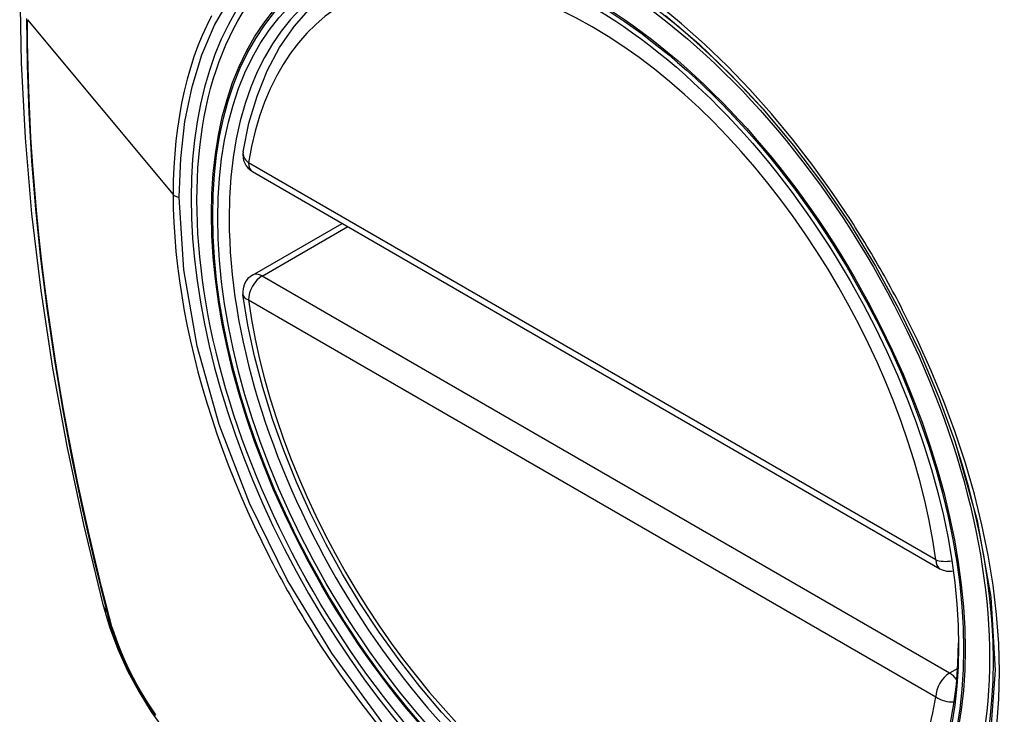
# Model space of a CAD drawing. Header units: inches. Extents: x 378.5 to 447.1, y 142.6 to 213.3.
# Tile 60 of 112: x 378.99 to 379.591, y 190.963 to 191.387. Entities that reach past the tile are written whole.
import ezdxf

# ---------------------------------------------------------------- set-up
doc = ezdxf.new("R2010")
doc.units = ezdxf.units.IN
doc.header["$MEASUREMENT"] = 0
doc.layers.add('Visible Edges(ANSI)', color=7, linetype='Continuous', lineweight=25)
doc.layers.add('Visible Tangent Edges(ANSI)', color=7, linetype='Continuous', lineweight=25)

msp = doc.modelspace()

# ---------------------------------------------------------------- linework, layer by layer
at = {"layer": 'Visible Edges(ANSI)'}
for p, q in [((379.13193, 191.29426), (379.55167, 191.05192)), ((379.13193, 191.23113), (379.1866, 191.26269))]:
    msp.add_line(p, q, dxfattribs=at)
at = {"layer": 'Visible Edges(ANSI)', "flags": 128}
for points in [[(379.04383, 191.73797), (379.03098, 191.69991), (379.01992, 191.66073), (379.01063, 191.62049), (379.00307, 191.57927), (378.99723, 191.53713), (378.99308, 191.49413), (378.99061, 191.45034), (378.98979, 191.40581), (378.9906, 191.36062), (378.99303, 191.31481), (378.99705, 191.26845), (379.00264, 191.22162), (379.00979, 191.17437), (379.01847, 191.12677), (379.02866, 191.07889), (379.04034, 191.03081)], [(379.12618, 191.30639), (379.12978, 191.32387), (379.1347, 191.34036), (379.14095, 191.35576), (379.14852, 191.36995), (379.15737, 191.38285), (379.16749, 191.39433), (379.1788, 191.40427), (379.19121, 191.41259)], [(379.44361, 191.33251), (379.46234, 191.31021), (379.4801, 191.28672), (379.49684, 191.2621), (379.51241, 191.2366), (379.5267, 191.21037), (379.53965, 191.18358), (379.55111, 191.15646), (379.56106, 191.12908)], [(379.2611, 190.94965), (379.24741, 190.96441), (379.23418, 190.97997), (379.22146, 190.99625), (379.2093, 191.01318), (379.19776, 191.03068), (379.18689, 191.04867), (379.17674, 191.06708), (379.16736, 191.08583), (379.15878, 191.10482), (379.15104, 191.12398), (379.14418, 191.14321), (379.13823, 191.16245), (379.13323, 191.1816), (379.12919, 191.20057), (379.12614, 191.2193)], [(379.04034, 191.03081), (379.04458, 191.01651), (379.04972, 191.00279), (379.05571, 190.98959), (379.06251, 190.97687), (379.07012, 190.96462), (379.07857, 190.95283), (379.08788, 190.94152), (379.09814, 190.9307)]]:
    msp.add_lwpolyline(points, dxfattribs=at)
at = {"layer": 'Visible Edges(ANSI)'}
for centre, start, end in [((379.13784, 191.30448), 170.71815, 240), ((379.13784, 191.22091), 120, 187.82827), ((379.55758, 191.06215), 240, 281.23954)]:
    msp.add_arc(centre, 0.01181, start, end, dxfattribs=at)
msp.add_ellipse((379.33692, 191.1353), major_axis=(0.15994, -0.27703), ratio=0.57735, dxfattribs=at)
msp.add_ellipse((379.3404, 191.13731), major_axis=(0.15748, -0.27276), ratio=0.57735, start_param=2.363977, end_param=7.060801, dxfattribs=at)
at = {"layer": 'Visible Tangent Edges(ANSI)'}
for p, q in [((378.99454, 191.38698), (379.08349, 191.28031)), ((379.54923, 191.05733), (379.12949, 191.29966)), ((379.13784, 191.23055), (379.19006, 191.2607)), ((379.55758, 190.98821), (379.13784, 191.23055)), ((379.12949, 191.21608), (379.54923, 190.97375)), ((379.04386, 191.02468), (379.04374, 191.02514)), ((379.56257, 190.99109), (379.55758, 190.98821))]:
    msp.add_line(p, q, dxfattribs=at)
at = {"layer": 'Visible Tangent Edges(ANSI)', "flags": 128}
for points in [[(379.08723, 191.27873), (379.0881, 191.30231), (379.09071, 191.32481), (379.09506, 191.34598), (379.10109, 191.3656), (379.10876, 191.38357), (379.11805, 191.39982)], [(379.49742, 191.26437), (379.486, 191.28143), (379.47408, 191.29801), (379.4617, 191.31403), (379.44884, 191.32949), (379.43556, 191.34435), (379.42192, 191.35852), (379.408, 191.37195), (379.39386, 191.38455), (379.37956, 191.39625)], [(378.99391, 191.38768), (378.99426, 191.35915), (378.99529, 191.33023), (378.99701, 191.30091), (378.99942, 191.27125), (379.00252, 191.24127), (379.00629, 191.21101), (379.01075, 191.1805), (379.01588, 191.14977), (379.02167, 191.11887), (379.02812, 191.08784), (379.03521, 191.05667), (379.04296, 191.02538)], [(379.04374, 191.02514), (379.03978, 191.04078), (379.03598, 191.05639), (379.03233, 191.07197), (379.02886, 191.08751), (379.02554, 191.10302), (379.02239, 191.11851), (379.0194, 191.13396), (379.01658, 191.14937), (379.01392, 191.16474), (379.01143, 191.18007), (379.00911, 191.19533), (379.00696, 191.21055), (379.00498, 191.2257), (379.00317, 191.24078), (379.00153, 191.25579), (379.00006, 191.27073), (378.99877, 191.28559), (378.99764, 191.30036), (378.99669, 191.31504), (378.99592, 191.32963), (378.99531, 191.34413), (378.99488, 191.35851), (378.99463, 191.37279), (378.99454, 191.38698)], [(379.10697, 191.38944), (379.10399, 191.38347), (379.1012, 191.3773), (379.09862, 191.37093), (379.09622, 191.36435), (379.09403, 191.35757), (379.09204, 191.3506), (379.09026, 191.34344), (379.08867, 191.33609), (379.0873, 191.32856), (379.08614, 191.32087), (379.08518, 191.31302), (379.08444, 191.30503), (379.08391, 191.29691), (379.0836, 191.28867), (379.08349, 191.28031)], [(379.38407, 191.38961), (379.40439, 191.37223), (379.4243, 191.35312), (379.44359, 191.33249)], [(379.08349, 191.28031), (379.0836, 191.27181), (379.08392, 191.26318), (379.08446, 191.25442), (379.0852, 191.24556), (379.08616, 191.2366), (379.08732, 191.22755), (379.0887, 191.21842), (379.09028, 191.20923), (379.09206, 191.19999), (379.09405, 191.19071), (379.09623, 191.18139), (379.09863, 191.17202), (379.10123, 191.16261), (379.10402, 191.15316), (379.10702, 191.14369), (379.11021, 191.13421), (379.11359, 191.12473), (379.11715, 191.11527), (379.12089, 191.10583), (379.12482, 191.09643), (379.12891, 191.08707), (379.13318, 191.07776), (379.13761, 191.06849), (379.14221, 191.05929)], [(379.21101, 190.95842), (379.1803, 191.00033), (379.15316, 191.04516), (379.13015, 191.09201), (379.11167, 191.13995), (379.09819, 191.18773), (379.09, 191.23434), (379.08723, 191.27873)], [(379.52894, 191.20976), (379.52774, 191.21209), (379.52653, 191.21442), (379.5253, 191.21674), (379.52407, 191.21906), (379.52283, 191.22137), (379.52158, 191.22368), (379.52031, 191.22598), (379.51904, 191.22828), (379.51776, 191.23058), (379.51647, 191.23287), (379.51517, 191.23516), (379.51386, 191.23744), (379.51254, 191.23971), (379.51121, 191.24198), (379.50987, 191.24425), (379.50852, 191.2465), (379.50717, 191.24876), (379.5058, 191.25101), (379.50443, 191.25325), (379.50304, 191.25548), (379.50165, 191.25771), (379.50025, 191.25994), (379.49884, 191.26215), (379.49742, 191.26437)], [(379.58638, 190.95623), (379.58767, 190.97236), (379.5881, 190.98906), (379.58766, 191.00627), (379.58635, 191.0239), (379.58419, 191.0419), (379.5812, 191.06019), (379.57737, 191.07872), (379.57273, 191.09743), (379.56729, 191.11626), (379.56107, 191.13515), (379.55409, 191.15402), (379.54639, 191.17277), (379.538, 191.19137), (379.52894, 191.20976)], [(379.56105, 191.12909), (379.57451, 191.08127), (379.58269, 191.0346), (379.58536, 190.99009), (379.58244, 190.94889)], [(379.14221, 191.05929), (379.14341, 191.05695), (379.14462, 191.05462), (379.14584, 191.0523), (379.14707, 191.04998), (379.14831, 191.04766), (379.14956, 191.04535), (379.15082, 191.04304), (379.15209, 191.04074), (379.15337, 191.03845), (379.15466, 191.03615), (379.15596, 191.03387), (379.15727, 191.03159), (379.15859, 191.02931), (379.15992, 191.02704), (379.16126, 191.02478), (379.1626, 191.02252), (379.16396, 191.02027), (379.16533, 191.01802), (379.16671, 191.01578), (379.1681, 191.01355), (379.16949, 191.01132), (379.1709, 191.0091), (379.17232, 191.00689), (379.17374, 191.00468)], [(379.04296, 191.02538), (379.04405, 191.02133), (379.04526, 191.01727), (379.04657, 191.0132), (379.04799, 191.00912), (379.04951, 191.00505), (379.05114, 191.00099), (379.05287, 190.99694), (379.0547, 190.99291), (379.05662, 190.98891), (379.05863, 190.98493), (379.06074, 190.981), (379.06293, 190.97711), (379.0652, 190.97326), (379.06756, 190.96948), (379.06999, 190.96575), (379.0725, 190.96208)], [(379.07285, 190.96274), (379.0704, 190.96633), (379.06803, 190.96998), (379.06573, 190.97368), (379.0635, 190.97744), (379.06136, 190.98124), (379.0593, 190.98509), (379.05733, 190.98897), (379.05545, 190.99289), (379.05365, 190.99683), (379.05195, 191.00079), (379.05035, 191.00476), (379.04885, 191.00875), (379.04745, 191.01274), (379.04615, 191.01673), (379.04495, 191.02071), (379.04386, 191.02468)], [(379.17374, 191.00468), (379.18521, 190.98763), (379.19721, 190.97106), (379.20968, 190.95501)]]:
    msp.add_lwpolyline(points, dxfattribs=at)
at = {"layer": 'Visible Tangent Edges(ANSI)'}
for centre, major_axis, ratio, start_param, end_param in [((379.33941, 191.13673), (-0.17318, 0.29996), 0.57735, 5.05527, 10.652693), ((379.33936, 191.1367), (-0.15059, 0.26083), 0.57735, 4.097754, 6.89782), ((379.13784, 191.30448), (-0.01166, 0.00191), 0.667065, 0, 0.886663), ((379.13784, 191.30448), (-0.00591, -0.01023), 0.57735, 5.497787, 6.283185), ((379.08793, 191.28155), (0.00492, 0), 0.57735, 3.590316, 4.570492), ((379.13784, 191.22091), (-0.00591, -0.01023), 0.57735, 3.926991, 5.497787), ((379.13784, 191.22091), (-0.00591, 0.01023), 0.57735, 5.497787, 6.283185), ((379.13784, 191.22091), (-0.0117, -0.00161), 0.470841, 0, 0.713429), ((379.33936, 191.1367), (0.15059, -0.26083), 0.57735, 4.097754, 6.89782), ((379.55758, 191.06215), (-0.00591, -0.01023), 0.57735, 5.497787, 6.283185), ((379.55758, 191.06215), (-0.0117, -0.00161), 0.470841, 0.713429, 1.626628), ((379.15471, 191.06028), (-0.11437, -0.02947), 0.354513, 0, 0.141666), ((379.05227, 191.02828), (-0.00953, -0.00245), 0.359305, 0.141946, 0.405653), ((379.55758, 190.97857), (0.00591, 0.01023), 0.57735, 0.785398, 2.356194), ((379.55758, 190.97857), (0.00591, -0.01023), 0.57735, 1.792602, 2.356194), ((379.55758, 190.97857), (0.01166, -0.00191), 0.667065, 4.028256, 5.068346)]:
    msp.add_ellipse(centre, major_axis=major_axis, ratio=ratio, start_param=start_param, end_param=end_param, dxfattribs=at)
for centre, major_axis in [((379.34, 191.13708), (-0.17111, 0.29637)), ((379.33702, 191.13536), (0.1627, -0.2818)), ((379.33692, 191.1353), (-0.1621, 0.28076))]:
    msp.add_ellipse(centre, major_axis=major_axis, ratio=0.57735, dxfattribs=at)

doc.saveas('drawing.dxf')
